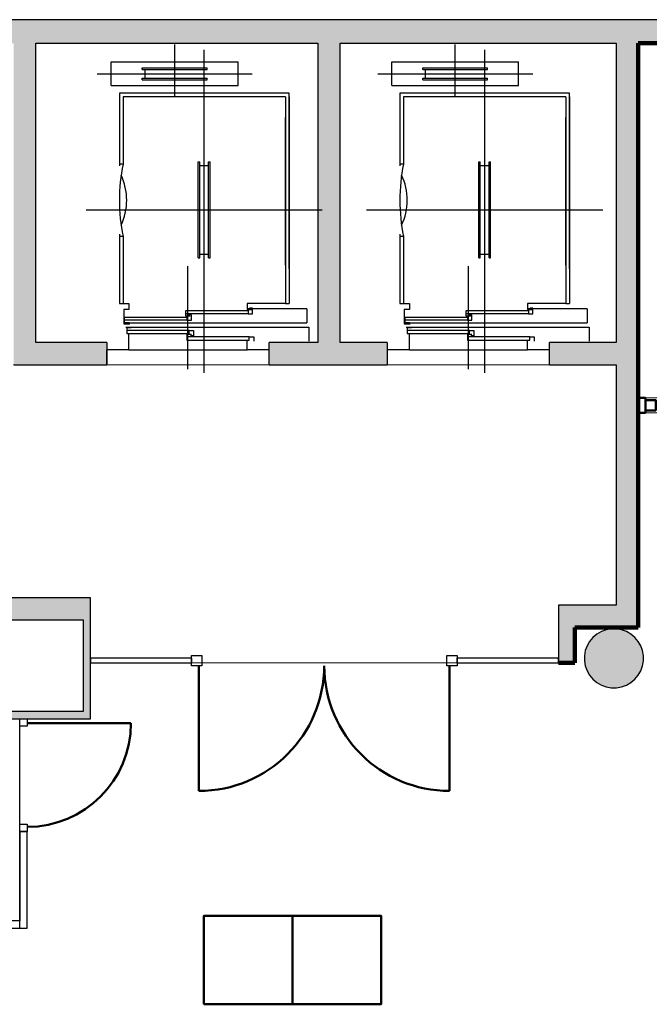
# Model space of a CAD drawing. Header units: metres. Extents: x -1 to 427, y -6 to 34.
# Tile 11 of 12: x 416.97 to 421.23, y 21.55 to 28.23. Entities that reach past the tile are written whole.
import ezdxf

# ---------------------------------------------------------------- set-up
doc = ezdxf.new("R2010")
doc.units = ezdxf.units.M
doc.linetypes.add('CONTINUA', pattern=[0])
doc.linetypes.add('VERDECKT', pattern=[9.525, 6.35, -3.175])
for name, color, linetype, lineweight in [('3D P5 MURS', 7, 'CONTINUA', 25), ('3D P5 MURS NOUS', 7, 'CONTINUA', 25), ('3D P5 PILAR', 7, 'CONTINUA', 25), ('P5  REVESTIMENT pintat (blau fosc)', 7, 'CONTINUA', 25), ('P5 ESCALA 2D', 7, 'CONTINUA', 25), ('P5 MOBLES', 7, 'CONTINUA', 25), ('P5 REVESTIMENT  enguixat i pintat (lila)', 7, 'CONTINUA', 25)]:
    doc.layers.add(name, color=color, linetype=linetype, lineweight=lineweight)

# ---------------------------------------------------------------- blocks, each defined once
blk = doc.blocks.new('_CLOSEDFILLED')
at = {"color": 0, "linetype": 'ByBlock', "lineweight": -2}
blk.add_solid([(-1, 0), (0, 0), (-1, 0)], dxfattribs=at)

msp = doc.modelspace()

# ---------------------------------------------------------------- hatches: boundary and pattern name
at = {"layer": '3D P5 MURS', "linetype": 'CONTINUA', "lineweight": 18, "true_color": 0xa0a0a0, "transparency": 33554687}
for points in [[(426.8464, 28.2282), (401.2904, 28.2282), (401.2587, 28.0682), (426.8133, 28.0682)], [(417.077, 26.0395), (417.077, 28.0682), (416.927, 28.0682), (416.927, 26.0395)], [(419.137, 26.0395), (419.137, 28.0682), (418.987, 28.0682), (418.987, 26.0395)], [(421.007, 28.0682), (421.007, 24.2595), (421.157, 24.2595), (421.157, 28.0682)], [(416.927, 25.8895), (417.557, 25.8895), (417.557, 26.0395), (417.077, 26.0395), (416.927, 26.0395)], [(418.657, 25.8895), (419.457, 25.8895), (419.457, 26.0395), (418.657, 26.0395)], [(420.557, 25.8895), (421.007, 25.8895), (421.007, 26.0395), (420.557, 26.0395)], [(417.447, 24.3095), (410.827, 24.3095), (410.827, 24.1595), (410.867, 24.1595), (410.867, 24.3095), (412.107, 24.3095), (412.107, 24.1595), (417.447, 24.1595)], [(420.7276, 23.8695), (420.7276, 24.2595), (420.6176, 24.2595), (420.6176, 23.8695)], [(421.157, 24.2595), (420.7276, 24.2595), (420.7276, 24.1095), (421.157, 24.1095)], [(417.447, 23.4895), (417.447, 24.1595), (417.397, 24.1595), (417.397, 23.4895)], [(415.487, 23.4895), (417.397, 23.4895), (417.397, 23.5395), (415.487, 23.5395)]]:
    msp.add_hatch(color=253, dxfattribs=at).paths.add_polyline_path(points)
at = {"layer": '3D P5 PILAR', "linetype": 'CONTINUA', "lineweight": 18, "transparency": 33554687}
msp.add_hatch(color=9, dxfattribs=at).paths.add_polyline_path([(421.0095, 24.0992), (420.9745, 24.0992), (420.9401, 24.0931), (420.9072, 24.0812), (420.877, 24.0637), (420.8502, 24.0412), (420.8277, 24.0145), (420.8103, 23.9842), (420.7983, 23.9514), (420.7922, 23.9169), (420.7922, 23.882), (420.7983, 23.8476), (420.8103, 23.8147), (420.8277, 23.7845), (420.8502, 23.7577), (420.877, 23.7352), (420.9072, 23.7177), (420.9401, 23.7058), (420.9745, 23.6997), (421.0095, 23.6997), (421.0439, 23.7058), (421.0767, 23.7177), (421.107, 23.7352), (421.1338, 23.7577), (421.1562, 23.7845), (421.1737, 23.8147), (421.1857, 23.8476), (421.1917, 23.882), (421.1917, 23.9169), (421.1857, 23.9514), (421.1737, 23.9842), (421.1562, 24.0145), (421.1338, 24.0412), (421.107, 24.0637), (421.0767, 24.0812), (421.0439, 24.0931)])

# ---------------------------------------------------------------- linework, layer by layer
at = {"layer": '3D P5 MURS', "color": 7, "linetype": 'CONTINUA', "lineweight": 25, "transparency": 33554687}
for p, q in [((426.8464, 28.2282), (401.2904, 28.2282)), ((417.077, 28.0682), (418.987, 28.0682)), ((417.077, 26.0395), (417.077, 28.0682)), ((418.987, 28.0682), (418.987, 26.0395)), ((419.137, 26.0395), (419.137, 28.0682)), ((419.137, 28.0682), (421.007, 28.0682)), ((421.007, 28.0682), (421.007, 26.0395)), ((421.157, 24.2595), (421.157, 28.0682)), ((421.157, 28.0682), (426.8133, 28.0682)), ((417.557, 26.0395), (417.077, 26.0395)), ((417.557, 26.0395), (417.557, 25.8895)), ((418.657, 25.8895), (418.657, 26.0395)), ((418.987, 26.0395), (418.657, 26.0395)), ((419.457, 26.0395), (419.137, 26.0395)), ((419.457, 26.0395), (419.457, 25.8895)), ((420.557, 25.8895), (420.557, 26.0395)), ((421.007, 26.0395), (420.557, 26.0395)), ((416.927, 25.8895), (417.557, 25.8895)), ((418.657, 25.8895), (419.457, 25.8895)), ((420.557, 25.8895), (421.007, 25.8895)), ((421.007, 25.8895), (421.007, 24.2595)), ((417.447, 24.3095), (410.827, 24.3095)), ((417.447, 24.1595), (417.447, 24.3095)), ((420.7276, 24.2595), (420.6176, 24.2595)), ((420.6176, 24.2595), (420.6176, 23.8995)), ((421.007, 24.2595), (420.7276, 24.2595)), ((421.157, 24.1095), (421.157, 24.2595)), ((415.537, 24.1595), (417.397, 24.1595)), ((417.397, 24.1595), (417.397, 23.5395)), ((417.447, 23.8995), (417.447, 24.1595)), ((420.7276, 23.8695), (420.7276, 24.1095)), ((420.7276, 24.1095), (421.157, 24.1095)), ((418.1305, 23.8995), (417.447, 23.8995)), ((417.447, 23.8995), (417.447, 23.8695)), ((417.447, 23.8695), (417.447, 23.8995)), ((418.1305, 23.8995), (418.1305, 23.8695)), ((419.9296, 23.8695), (419.9296, 23.8995)), ((420.6176, 23.8995), (419.9296, 23.8995)), ((420.6176, 23.8995), (420.6176, 23.8695)), ((420.6176, 23.8695), (420.6176, 23.8995)), ((417.447, 23.8695), (418.1305, 23.8695)), ((417.447, 23.4895), (417.447, 23.8695)), ((419.9296, 23.8695), (420.6176, 23.8695)), ((420.6176, 23.8695), (420.7276, 23.8695)), ((417.397, 23.5395), (415.537, 23.5395)), ((415.487, 23.4895), (416.967, 23.4895)), ((416.967, 23.4895), (417.017, 23.4895)), ((417.017, 23.4895), (417.397, 23.4895)), ((417.397, 23.4895), (417.447, 23.4895)), ((416.967, 22.7261), (417.017, 22.7261)), ((416.967, 22.7261), (416.967, 22.1195)), ((417.017, 22.0695), (417.017, 22.7261)), ((416.967, 22.1195), (415.6377, 22.1195)), ((415.647, 22.0695), (416.967, 22.0695)), ((416.967, 22.0695), (417.017, 22.0695))]:
    msp.add_line(p, q, dxfattribs=at)
at = {"layer": '3D P5 MURS', "color": 202, "linetype": 'CONTINUA', "lineweight": 50, "transparency": 33554687}
for p, q in [((418.1805, 23.8495), (418.1805, 23.0004)), ((419.8796, 23.8495), (419.8796, 23.0004)), ((417.017, 23.4595), (417.7203, 23.4595))]:
    msp.add_line(p, q, dxfattribs=at)
at = {"layer": '3D P5 MURS', "color": 7, "linetype": 'CONTINUA', "lineweight": 25, "transparency": 33554687}
for points in [[(418.1305, 23.9195), (418.2005, 23.9195), (418.2005, 23.8495), (418.1305, 23.8495), (418.1305, 23.9195)], [(419.8596, 23.9195), (419.9296, 23.9195), (419.9296, 23.8495), (419.8596, 23.8495), (419.8596, 23.9195)], [(416.967, 23.4395), (416.967, 23.4895), (417.017, 23.4895), (417.017, 23.4395), (416.967, 23.4395)], [(416.967, 22.7261), (416.967, 22.7761), (417.017, 22.7761), (417.017, 22.7261), (416.967, 22.7261)]]:
    msp.add_lwpolyline(points, close=True, dxfattribs=at)
at = {"layer": '3D P5 MURS', "color": 202, "linetype": 'CONTINUA', "lineweight": 50, "transparency": 33554687}
for centre, radius, start, end in [((418.1805, 23.8495), 0.849, 270, 0), ((419.8796, 23.8495), 0.849, 180, 270), ((417.017, 23.4595), 0.7033, 270, 0)]:
    msp.add_arc(centre, radius, start, end, dxfattribs=at)
at = {"layer": '3D P5 MURS NOUS', "color": 4, "linetype": 'CONTINUA', "lineweight": 50, "transparency": 33554687}
for p, q in [((421.207, 25.6641), (421.157, 25.6641)), ((421.157, 25.6641), (421.157, 25.5641)), ((421.207, 25.6641), (421.207, 25.5641)), ((421.157, 25.5641), (421.207, 25.5641))]:
    msp.add_line(p, q, dxfattribs=at)
msp.add_lwpolyline([(421.277, 25.5791), (421.207, 25.5791), (421.207, 25.6491), (421.277, 25.6491), (421.277, 25.5791)], close=True, dxfattribs=at)
at = {"layer": '3D P5 PILAR', "color": 7, "linetype": 'CONTINUA', "lineweight": 25, "transparency": 33554687}
for p, q in [((420.9401, 24.0931), (420.9072, 24.0812)), ((420.9745, 24.0992), (420.9401, 24.0931)), ((421.0095, 24.0992), (420.9745, 24.0992)), ((421.0439, 24.0931), (421.0095, 24.0992)), ((421.0767, 24.0812), (421.0439, 24.0931)), ((420.8502, 24.0412), (420.8277, 24.0145)), ((420.877, 24.0637), (420.8502, 24.0412)), ((420.9072, 24.0812), (420.877, 24.0637)), ((421.107, 24.0637), (421.0767, 24.0812)), ((421.1338, 24.0412), (421.107, 24.0637)), ((421.1562, 24.0145), (421.1338, 24.0412)), ((420.8103, 23.9842), (420.7983, 23.9514)), ((420.8277, 24.0145), (420.8103, 23.9842)), ((421.1737, 23.9842), (421.1562, 24.0145)), ((421.1857, 23.9514), (421.1737, 23.9842)), ((420.7983, 23.9514), (420.7922, 23.9169)), ((420.7922, 23.9169), (420.7922, 23.882)), ((421.1917, 23.9169), (421.1857, 23.9514)), ((421.1917, 23.882), (421.1917, 23.9169)), ((420.7922, 23.882), (420.7983, 23.8476)), ((420.7983, 23.8476), (420.8103, 23.8147)), ((421.1737, 23.8147), (421.1857, 23.8476)), ((421.1857, 23.8476), (421.1917, 23.882)), ((420.8103, 23.8147), (420.8277, 23.7845)), ((420.8277, 23.7845), (420.8502, 23.7577)), ((421.1338, 23.7577), (421.1562, 23.7845)), ((421.1562, 23.7845), (421.1737, 23.8147)), ((420.8502, 23.7577), (420.877, 23.7352)), ((420.877, 23.7352), (420.9072, 23.7177)), ((420.9072, 23.7177), (420.9401, 23.7058)), ((420.9401, 23.7058), (420.9745, 23.6997)), ((420.9745, 23.6997), (421.0095, 23.6997)), ((421.0095, 23.6997), (421.0439, 23.7058)), ((421.0439, 23.7058), (421.0767, 23.7177)), ((421.0767, 23.7177), (421.107, 23.7352)), ((421.107, 23.7352), (421.1338, 23.7577))]:
    msp.add_line(p, q, dxfattribs=at)
at = {"layer": 'P5  REVESTIMENT pintat (blau fosc)', "color": 180, "linetype": 'CONTINUA', "lineweight": 13, "transparency": 33554687}
for p, q in [((416.9247, 25.8901), (417.557, 25.8895)), ((418.657, 25.8895), (419.457, 25.8895)), ((420.557, 25.8895), (421.007, 25.8895)), ((421.007, 25.8895), (421.007, 24.2595)), ((417.447, 24.3095), (415.947, 24.3095)), ((417.447, 23.8995), (417.447, 24.3095)), ((421.007, 24.2595), (420.6176, 24.2595)), ((420.6176, 24.2595), (420.6176, 23.8995))]:
    msp.add_line(p, q, dxfattribs=at)
at = {"layer": 'P5  REVESTIMENT pintat (blau fosc)', "color": 180, "linetype": 'VERDECKT', "lineweight": 13, "transparency": 33554687}
for p, q in [((417.557, 25.8895), (418.657, 25.8895)), ((419.457, 25.8895), (420.557, 25.8895)), ((421.157, 25.6641), (423.6797, 25.6641)), ((426.2945, 25.5641), (421.157, 25.5641)), ((420.6176, 23.8695), (417.447, 23.8695)), ((417.447, 23.8695), (417.447, 23.4895)), ((417.447, 23.4895), (417.017, 23.4895))]:
    msp.add_line(p, q, dxfattribs=at)
at = {"layer": 'P5 ESCALA 2D', "color": 7, "lineweight": 25, "transparency": 33554687}
for p, q in [((418.017, 27.7115), (418.017, 28.0595)), ((419.917, 27.7115), (419.917, 28.0595)), ((418.217, 25.8335), (418.217, 28.0245)), ((420.117, 25.8335), (420.117, 28.0245)), ((417.587, 27.7815), (417.587, 27.9415)), ((417.587, 27.9415), (418.447, 27.9415)), ((417.797, 27.9015), (418.237, 27.9015)), ((417.797, 27.8915), (417.797, 27.9015)), ((418.237, 27.8915), (418.237, 27.9015)), ((418.447, 27.7815), (418.447, 27.9415)), ((419.487, 27.9415), (420.347, 27.9415)), ((419.487, 27.7815), (419.487, 27.9415)), ((419.697, 27.8915), (419.697, 27.9015)), ((419.697, 27.9015), (420.137, 27.9015)), ((420.137, 27.8915), (420.137, 27.9015)), ((420.347, 27.7815), (420.347, 27.9415)), ((417.492, 27.8615), (418.542, 27.8615)), ((417.797, 27.8915), (418.237, 27.8915)), ((417.797, 27.8215), (417.797, 27.8315)), ((417.797, 27.8315), (418.237, 27.8315)), ((417.817, 27.8315), (417.817, 27.8915)), ((418.217, 27.8315), (418.217, 27.8915)), ((418.237, 27.8215), (418.237, 27.8315)), ((419.392, 27.8615), (420.442, 27.8615)), ((419.697, 27.8915), (420.137, 27.8915)), ((419.697, 27.8315), (420.137, 27.8315)), ((419.697, 27.8215), (419.697, 27.8315)), ((419.717, 27.8315), (419.717, 27.8915)), ((420.117, 27.8315), (420.117, 27.8915)), ((420.137, 27.8215), (420.137, 27.8315)), ((417.587, 27.7815), (418.447, 27.7815)), ((417.797, 27.8215), (418.237, 27.8215)), ((419.487, 27.7815), (420.347, 27.7815)), ((419.697, 27.8215), (420.137, 27.8215)), ((418.792, 27.7295), (417.642, 27.7295)), ((417.642, 27.7295), (417.642, 27.2375)), ((418.767, 27.7045), (417.667, 27.7045)), ((417.667, 27.7045), (417.667, 27.2495)), ((418.767, 27.7045), (418.767, 26.3045)), ((418.792, 26.5395), (418.792, 27.7295)), ((418.792, 27.7045), (418.792, 26.3045)), ((419.542, 27.7295), (419.542, 27.2375)), ((420.692, 27.7295), (419.542, 27.7295)), ((419.567, 27.7045), (419.567, 27.2495)), ((420.667, 27.7045), (419.567, 27.7045)), ((420.667, 27.7045), (420.667, 26.3045)), ((420.692, 26.5395), (420.692, 27.7295)), ((420.692, 27.7045), (420.692, 26.3045)), ((418.767, 26.5645), (418.767, 27.5645)), ((420.667, 26.5645), (420.667, 27.5645)), ((417.667, 27.2495), (417.642, 27.2495)), ((418.177, 27.2645), (418.187, 27.2645)), ((418.177, 26.6145), (418.177, 27.2645)), ((418.187, 26.6145), (418.187, 27.2645)), ((418.187, 27.2395), (418.247, 27.2395)), ((418.247, 27.2645), (418.257, 27.2645)), ((418.247, 26.6145), (418.247, 27.2645)), ((418.257, 26.6145), (418.257, 27.2645)), ((419.567, 27.2495), (419.542, 27.2495)), ((420.077, 26.6145), (420.077, 27.2645)), ((420.077, 27.2645), (420.087, 27.2645)), ((420.087, 26.6145), (420.087, 27.2645)), ((420.087, 27.2395), (420.147, 27.2395)), ((420.147, 26.6145), (420.147, 27.2645)), ((420.147, 27.2645), (420.157, 27.2645)), ((420.157, 26.6145), (420.157, 27.2645)), ((417.417, 26.9395), (419.017, 26.9395)), ((419.317, 26.9395), (420.917, 26.9395)), ((417.642, 26.7735), (417.642, 26.3045)), ((419.542, 26.7735), (419.542, 26.3045)), ((417.667, 26.7595), (417.642, 26.7595)), ((417.667, 26.7595), (417.667, 26.3045)), ((419.567, 26.7595), (419.542, 26.7595)), ((419.567, 26.7595), (419.567, 26.3045)), ((418.187, 26.6395), (418.247, 26.6395)), ((420.087, 26.6395), (420.147, 26.6395)), ((418.177, 26.6145), (418.187, 26.6145)), ((418.247, 26.6145), (418.257, 26.6145)), ((420.077, 26.6145), (420.087, 26.6145)), ((420.147, 26.6145), (420.157, 26.6145)), ((418.107, 25.8605), (418.107, 26.5585)), ((420.007, 25.8605), (420.007, 26.5585)), ((417.642, 26.3045), (417.707, 26.3045)), ((418.767, 26.3045), (418.792, 26.3045)), ((419.542, 26.3045), (419.607, 26.3045)), ((420.667, 26.3045), (420.692, 26.3045)), ((418.514, 26.2355), (418.092, 26.2355)), ((418.912, 26.2685), (418.507, 26.2685)), ((418.912, 26.2685), (418.912, 26.1745)), ((420.414, 26.2355), (419.992, 26.2355)), ((420.812, 26.2685), (420.407, 26.2685)), ((420.812, 26.2685), (420.812, 26.1745)), ((417.672, 26.1745), (418.912, 26.1745)), ((418.1, 26.1905), (417.678, 26.1905)), ((419.572, 26.1745), (420.812, 26.1745)), ((420, 26.1905), (419.578, 26.1905)), ((418.114, 26.1225), (417.692, 26.1225)), ((417.707, 26.0495), (417.707, 26.1005)), ((420.014, 26.1225), (419.592, 26.1225)), ((419.607, 26.0495), (419.607, 26.1005)), ((417.707, 25.9895), (417.707, 26.0495)), ((418.522, 26.0775), (418.1, 26.0775)), ((418.507, 25.9895), (418.507, 26.0495)), ((419.607, 25.9895), (419.607, 26.0495)), ((420.422, 26.0775), (420, 26.0775)), ((420.407, 25.9895), (420.407, 26.0495)), ((417.557, 25.8895), (417.557, 25.9895)), ((417.707, 25.9895), (417.557, 25.9895)), ((417.707, 25.9895), (418.507, 25.9895)), ((418.657, 25.9895), (418.507, 25.9895)), ((418.657, 25.8895), (418.657, 25.9895)), ((419.607, 25.9895), (419.457, 25.9895)), ((419.607, 25.9895), (420.407, 25.9895)), ((420.557, 25.9895), (420.407, 25.9895)), ((416.967, 22.0695), (416.967, 23.4895))]:
    msp.add_line(p, q, dxfattribs=at)
for points in [[(417.667, 26.3045), (417.707, 26.3045), (417.707, 26.2635), (417.672, 26.2635), (417.672, 26.1675), (417.712, 26.1675)], [(418.767, 26.3045), (418.507, 26.3045), (418.507, 26.2635), (418.537, 26.2635)], [(419.567, 26.3045), (419.607, 26.3045), (419.607, 26.2635), (419.572, 26.2635), (419.572, 26.1675), (419.612, 26.1675)], [(420.667, 26.3045), (420.407, 26.3045), (420.407, 26.2635), (420.437, 26.2635)], [(418.122, 26.2185), (418.092, 26.2185), (418.092, 26.2575), (418.514, 26.2575), (418.514, 26.2355), (418.544, 26.2355), (418.544, 26.2725), (418.524, 26.2725)], [(420.022, 26.2185), (419.992, 26.2185), (419.992, 26.2575), (420.414, 26.2575), (420.414, 26.2355), (420.444, 26.2355), (420.444, 26.2725), (420.424, 26.2725)], [(417.708, 26.1735), (417.678, 26.1735), (417.678, 26.2125), (418.1, 26.2125), (418.1, 26.1905), (418.13, 26.1905), (418.13, 26.2275), (418.11, 26.2275)], [(419.608, 26.1735), (419.578, 26.1735), (419.578, 26.2125), (420, 26.2125), (420, 26.1905), (420.03, 26.1905), (420.03, 26.2275), (420.01, 26.2275)], [(417.685, 26.1445), (418.925, 26.1445), (418.925, 26.0495)], [(417.722, 26.1395), (417.692, 26.1395), (417.692, 26.1005), (418.114, 26.1005), (418.114, 26.1225), (418.144, 26.1225), (418.144, 26.0855), (418.124, 26.0855)], [(419.585, 26.1445), (420.825, 26.1445), (420.825, 26.0495)], [(419.622, 26.1395), (419.592, 26.1395), (419.592, 26.1005), (420.014, 26.1005), (420.014, 26.1225), (420.044, 26.1225), (420.044, 26.0855), (420.024, 26.0855)], [(418.13, 26.0945), (418.1, 26.0945), (418.1, 26.0555), (418.522, 26.0555), (418.522, 26.0775), (418.552, 26.0775), (418.552, 26.0495)], [(420.03, 26.0945), (420, 26.0945), (420, 26.0555), (420.422, 26.0555), (420.422, 26.0775), (420.452, 26.0775), (420.452, 26.0495)]]:
    msp.add_lwpolyline(points, dxfattribs=at)
for centre, radius, start, end in [((418.855, 27.0045), 1.213, 168.34732, 191.65268), ((420.755, 27.0045), 1.213, 168.34732, 191.65268), ((417.293, 27.0045), 0.399, 334.78151, 25.21849), ((419.193, 27.0045), 0.399, 334.78151, 25.21849)]:
    msp.add_arc(centre, radius, start, end, dxfattribs=at)
at = {"layer": 'P5 MOBLES', "color": 202, "linetype": 'CONTINUA', "lineweight": 50, "transparency": 33554687}
for points in [[(418.2152, 21.5544), (418.2152, 22.1544), (418.8152, 22.1544), (418.8152, 21.5544), (418.2152, 21.5544)], [(418.8152, 21.5544), (418.8152, 22.1544), (419.4152, 22.1544), (419.4152, 21.5544), (418.8152, 21.5544)]]:
    msp.add_lwpolyline(points, close=True, dxfattribs=at)
at = {"layer": 'P5 REVESTIMENT  enguixat i pintat (lila)', "color": 220, "linetype": 'VERDECKT', "lineweight": 100, "transparency": 33554687}
for p, q in [((426.8133, 28.0682), (421.157, 28.0682)), ((421.157, 28.0682), (421.157, 24.1095)), ((421.157, 24.1095), (420.7276, 24.1095)), ((420.7276, 24.1095), (420.7276, 23.8695)), ((420.7276, 23.8695), (420.6176, 23.8695))]:
    msp.add_line(p, q, dxfattribs=at)

# ---------------------------------------------------------------- block references
at = {"layer": '3D P5 PILAR', "color": 7, "linetype": 'CONTINUA', "lineweight": 25, "transparency": 33554687, "xscale": 0.0002666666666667, "yscale": 0.0002666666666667, "zscale": 0.0002666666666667}
msp.add_blockref('_CLOSEDFILLED', (420.992, 23.8995), dxfattribs=at)

doc.saveas('drawing.dxf')
